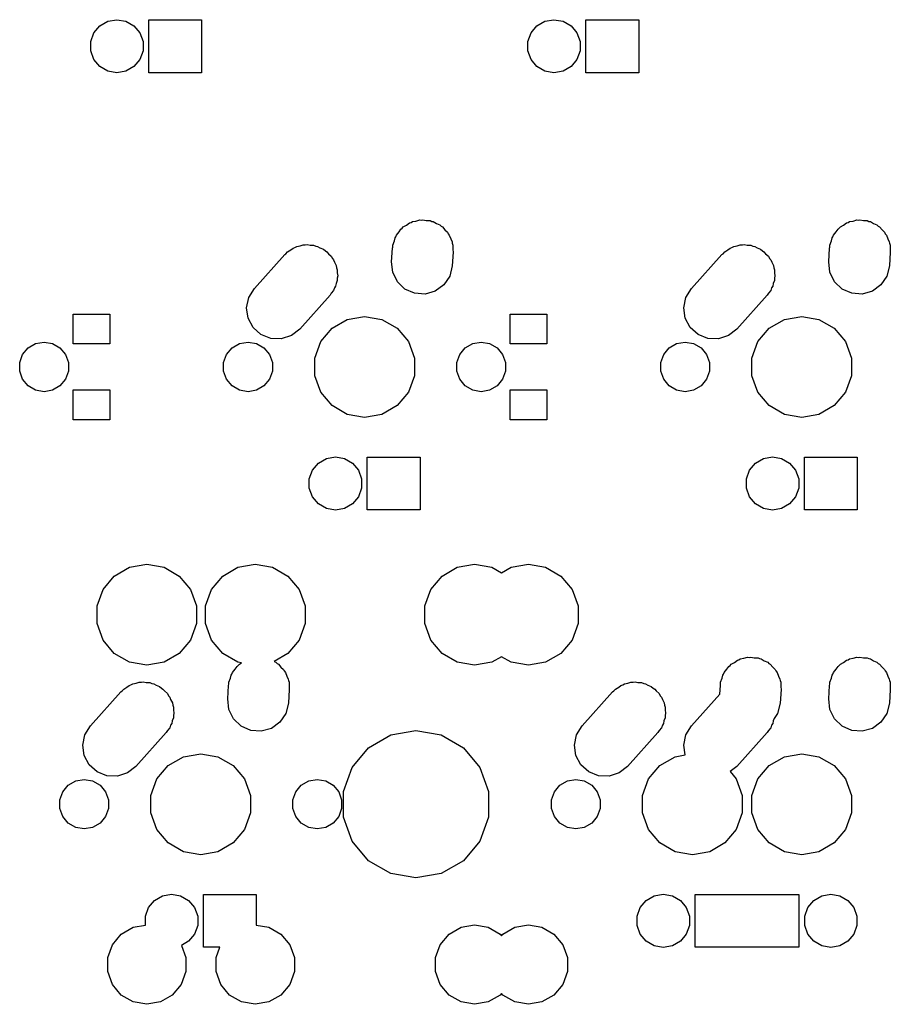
# Model space of a CAD drawing. Extents: x 50 to 349, y -142 to -48.
# Tile 15 of 22: x 218 to 256, y -142 to -99. Entities that reach past the tile are written whole.
import ezdxf

# ---------------------------------------------------------------- set-up
doc = ezdxf.new("R2010")
doc.units = 0
doc.header["$MEASUREMENT"] = 0
doc.layers.add('BLACK', color=7, linetype='CONTINUOUS')

msp = doc.modelspace()

# ---------------------------------------------------------------- linework, layer by layer
at = {"layer": 'Black'}
for p, q in [((221.566, -99.7515), (221.824, -99.4438)), ((221.824, -99.4438), (222.172, -99.2429)), ((222.172, -99.2429), (222.567, -99.1731)), ((222.567, -99.1731), (222.963, -99.2429)), ((222.963, -99.2429), (223.311, -99.4438)), ((223.311, -99.4438), (223.569, -99.7515)), ((223.955, -101.483), (223.955, -99.1775)), ((223.955, -99.1775), (226.26, -99.1775)), ((226.26, -99.1775), (226.26, -101.483)), ((240.616, -99.7515), (240.874, -99.4438)), ((240.874, -99.4438), (241.222, -99.2429)), ((241.222, -99.2429), (241.617, -99.1731)), ((241.617, -99.1731), (242.013, -99.2429)), ((242.013, -99.2429), (242.361, -99.4438)), ((242.361, -99.4438), (242.619, -99.7515)), ((243.005, -101.483), (243.005, -99.1775)), ((243.005, -99.1775), (245.31, -99.1775)), ((245.31, -99.1775), (245.31, -101.483)), ((221.428, -100.129), (221.566, -99.7515)), ((223.569, -99.7515), (223.707, -100.129)), ((240.478, -100.129), (240.616, -99.7515)), ((242.619, -99.7515), (242.757, -100.129)), ((221.428, -100.531), (221.428, -100.129)), ((223.707, -100.129), (223.707, -100.531)), ((240.478, -100.531), (240.478, -100.129)), ((242.757, -100.129), (242.757, -100.531)), ((221.566, -100.908), (221.428, -100.531)), ((223.707, -100.531), (223.569, -100.908)), ((240.616, -100.908), (240.478, -100.531)), ((242.757, -100.531), (242.619, -100.908)), ((221.824, -101.216), (221.566, -100.908)), ((222.172, -101.417), (221.824, -101.216)), ((223.311, -101.216), (222.963, -101.417)), ((223.569, -100.908), (223.311, -101.216)), ((240.874, -101.216), (240.616, -100.908)), ((241.222, -101.417), (240.874, -101.216)), ((242.361, -101.216), (242.013, -101.417)), ((242.619, -100.908), (242.361, -101.216)), ((222.567, -101.487), (222.172, -101.417)), ((222.963, -101.417), (222.567, -101.487)), ((226.26, -101.483), (223.955, -101.483)), ((241.617, -101.487), (241.222, -101.417)), ((242.013, -101.417), (241.617, -101.487)), ((245.31, -101.483), (243.005, -101.483)), ((235.19, -108.119), (235.321, -108.023)), ((235.321, -108.023), (235.389, -108.004)), ((235.389, -108.004), (235.448, -107.97)), ((235.448, -107.97), (235.599, -107.943)), ((235.599, -107.943), (235.763, -107.896)), ((235.763, -107.896), (235.838, -107.901)), ((235.838, -107.901), (235.903, -107.89)), ((235.903, -107.89), (236.051, -107.916)), ((236.051, -107.916), (236.222, -107.928)), ((236.222, -107.928), (236.291, -107.958)), ((236.291, -107.958), (236.357, -107.97)), ((236.357, -107.97), (236.491, -108.047)), ((236.491, -108.047), (236.643, -108.115)), ((254.24, -108.119), (254.371, -108.023)), ((254.371, -108.023), (254.439, -108.004)), ((254.439, -108.004), (254.498, -107.97)), ((254.498, -107.97), (254.649, -107.943)), ((254.649, -107.943), (254.813, -107.896)), ((254.813, -107.896), (254.888, -107.901)), ((254.888, -107.901), (254.952, -107.89)), ((254.952, -107.89), (255.101, -107.916)), ((255.101, -107.916), (255.272, -107.928)), ((255.272, -107.928), (255.341, -107.958)), ((255.341, -107.958), (255.407, -107.97)), ((255.407, -107.97), (255.541, -108.047)), ((255.541, -108.047), (255.693, -108.115)), ((234.751, -108.555), (234.866, -108.417)), ((234.866, -108.417), (234.949, -108.294)), ((234.949, -108.294), (235.001, -108.256)), ((235.001, -108.256), (235.048, -108.201)), ((235.048, -108.201), (235.19, -108.119)), ((236.643, -108.115), (236.695, -108.165)), ((236.695, -108.165), (236.757, -108.201)), ((236.757, -108.201), (236.863, -108.327)), ((236.863, -108.327), (236.974, -108.434)), ((236.974, -108.434), (237.004, -108.495)), ((237.004, -108.495), (237.054, -108.555)), ((253.801, -108.555), (253.916, -108.417)), ((253.916, -108.417), (253.999, -108.294)), ((253.999, -108.294), (254.051, -108.256)), ((254.051, -108.256), (254.098, -108.201)), ((254.098, -108.201), (254.24, -108.119)), ((255.693, -108.115), (255.745, -108.165)), ((255.745, -108.165), (255.807, -108.201)), ((255.807, -108.201), (255.913, -108.327)), ((255.913, -108.327), (256.024, -108.434)), ((256.024, -108.434), (256.054, -108.495)), ((256.054, -108.495), (256.104, -108.555)), ((234.593, -108.989), (234.661, -108.802)), ((234.661, -108.802), (234.692, -108.676)), ((234.692, -108.676), (234.724, -108.629)), ((234.724, -108.629), (234.751, -108.555)), ((237.054, -108.555), (237.116, -108.724)), ((237.116, -108.724), (237.176, -108.847)), ((237.176, -108.847), (237.183, -108.907)), ((237.183, -108.907), (237.212, -108.989)), ((253.643, -108.989), (253.711, -108.802)), ((253.711, -108.802), (253.742, -108.676)), ((253.742, -108.676), (253.774, -108.629)), ((253.774, -108.629), (253.801, -108.555)), ((256.104, -108.555), (256.166, -108.724)), ((256.166, -108.724), (256.226, -108.847)), ((256.226, -108.847), (256.233, -108.907)), ((256.233, -108.907), (256.262, -108.989)), ((229.882, -109.409), (229.936, -109.366)), ((229.936, -109.366), (230.008, -109.281)), ((230.008, -109.281), (230.148, -109.2)), ((230.148, -109.2), (230.244, -109.125)), ((230.244, -109.125), (230.323, -109.099)), ((230.323, -109.099), (230.408, -109.05)), ((230.408, -109.05), (230.548, -109.025)), ((230.548, -109.025), (230.682, -108.982)), ((230.682, -108.982), (230.778, -108.985)), ((230.778, -108.985), (230.862, -108.97)), ((230.862, -108.97), (230.986, -108.992)), ((230.986, -108.992), (231.142, -108.997)), ((231.142, -108.997), (231.24, -109.037)), ((231.24, -109.037), (231.317, -109.05)), ((231.317, -109.05), (231.417, -109.108)), ((231.417, -109.108), (231.569, -109.169)), ((231.569, -109.169), (231.652, -109.243)), ((231.652, -109.243), (231.717, -109.281)), ((231.717, -109.281), (231.789, -109.366)), ((231.789, -109.366), (231.911, -109.476)), ((234.54, -109.715), (234.581, -109.123)), ((234.581, -109.123), (234.593, -109.076)), ((234.593, -109.076), (234.593, -108.989)), ((237.225, -109.305), (237.184, -109.897)), ((237.212, -108.989), (237.212, -109.188)), ((237.212, -109.188), (237.225, -109.305)), ((248.932, -109.409), (248.986, -109.366)), ((248.986, -109.366), (249.058, -109.281)), ((249.058, -109.281), (249.198, -109.2)), ((249.198, -109.2), (249.294, -109.125)), ((249.294, -109.125), (249.373, -109.099)), ((249.373, -109.099), (249.458, -109.05)), ((249.458, -109.05), (249.598, -109.025)), ((249.598, -109.025), (249.732, -108.982)), ((249.732, -108.982), (249.828, -108.985)), ((249.828, -108.985), (249.912, -108.97)), ((249.912, -108.97), (250.036, -108.992)), ((250.036, -108.992), (250.192, -108.997)), ((250.192, -108.997), (250.29, -109.037)), ((250.29, -109.037), (250.367, -109.05)), ((250.367, -109.05), (250.467, -109.108)), ((250.467, -109.108), (250.619, -109.169)), ((250.619, -109.169), (250.702, -109.243)), ((250.702, -109.243), (250.767, -109.281)), ((250.767, -109.281), (250.839, -109.366)), ((250.839, -109.366), (250.961, -109.476)), ((253.59, -109.715), (253.631, -109.123)), ((253.631, -109.123), (253.643, -109.076)), ((253.643, -109.076), (253.643, -108.989)), ((256.275, -109.305), (256.234, -109.897)), ((256.262, -108.989), (256.262, -109.188)), ((256.262, -109.188), (256.275, -109.305)), ((228.56, -110.882), (229.882, -109.409)), ((231.911, -109.476), (231.964, -109.575)), ((231.964, -109.575), (232.014, -109.635)), ((232.014, -109.635), (232.054, -109.743)), ((232.054, -109.743), (232.128, -109.882)), ((234.589, -110.173), (234.54, -109.715)), ((247.61, -110.882), (248.932, -109.409)), ((250.961, -109.476), (251.014, -109.575)), ((251.014, -109.575), (251.064, -109.635)), ((251.064, -109.635), (251.104, -109.743)), ((251.104, -109.743), (251.178, -109.882)), ((253.639, -110.173), (253.59, -109.715)), ((232.128, -109.882), (232.143, -109.988)), ((232.143, -109.988), (232.172, -110.069)), ((232.172, -110.069), (232.172, -110.195)), ((232.172, -110.195), (232.193, -110.337)), ((234.791, -110.586), (234.589, -110.173)), ((237.184, -109.897), (237.073, -110.344)), ((251.178, -109.882), (251.193, -109.988)), ((251.193, -109.988), (251.222, -110.069)), ((251.222, -110.069), (251.222, -110.195)), ((251.222, -110.195), (251.243, -110.337)), ((253.841, -110.586), (253.639, -110.173)), ((256.234, -109.897), (256.123, -110.344)), ((232.172, -110.531), (232.124, -110.665)), ((232.193, -110.337), (232.172, -110.434)), ((232.172, -110.434), (232.172, -110.531)), ((235.122, -110.905), (234.791, -110.586)), ((237.073, -110.344), (236.816, -110.726)), ((251.222, -110.531), (251.174, -110.665)), ((251.243, -110.337), (251.222, -110.434)), ((251.222, -110.434), (251.222, -110.531)), ((254.172, -110.905), (253.841, -110.586)), ((256.123, -110.344), (255.866, -110.726)), ((228.317, -111.272), (228.56, -110.882)), ((231.91, -111.09), (231.855, -111.178)), ((232.014, -110.965), (231.91, -111.09)), ((232.052, -110.861), (232.014, -110.965)), ((232.098, -110.788), (232.052, -110.861)), ((232.124, -110.665), (232.098, -110.788)), ((235.543, -111.092), (235.122, -110.905)), ((236.002, -111.124), (235.543, -111.092)), ((236.444, -110.997), (236.002, -111.124)), ((236.816, -110.726), (236.444, -110.997)), ((247.367, -111.272), (247.61, -110.882)), ((250.96, -111.09), (250.905, -111.178)), ((251.064, -110.965), (250.96, -111.09)), ((251.102, -110.861), (251.064, -110.965)), ((251.148, -110.788), (251.102, -110.861)), ((251.174, -110.665), (251.148, -110.788)), ((254.593, -111.092), (254.172, -110.905)), ((255.052, -111.124), (254.593, -111.092)), ((255.494, -110.997), (255.052, -111.124)), ((255.866, -110.726), (255.494, -110.997)), ((228.222, -111.723), (228.317, -111.272)), ((231.855, -111.178), (230.533, -112.651)), ((247.272, -111.723), (247.367, -111.272)), ((250.905, -111.178), (249.583, -112.651)), ((228.287, -112.178), (228.222, -111.723)), ((247.337, -112.178), (247.272, -111.723)), ((220.656, -113.3), (220.656, -112)), ((220.656, -112), (222.256, -112)), ((222.256, -112), (222.256, -113.3)), ((228.504, -112.584), (228.287, -112.178)), ((231.947, -112.613), (232.609, -112.231)), ((232.609, -112.231), (233.362, -112.098)), ((233.362, -112.098), (234.116, -112.231)), ((234.116, -112.231), (234.778, -112.613)), ((239.706, -113.3), (239.706, -112)), ((239.706, -112), (241.306, -112)), ((241.306, -112), (241.306, -113.3)), ((247.554, -112.584), (247.337, -112.178)), ((250.997, -112.613), (251.659, -112.231)), ((251.659, -112.231), (252.412, -112.098)), ((252.412, -112.098), (253.166, -112.231)), ((253.166, -112.231), (253.828, -112.613)), ((228.846, -112.891), (228.504, -112.584)), ((230.533, -112.651), (230.171, -112.935)), ((231.455, -113.199), (231.947, -112.613)), ((234.778, -112.613), (235.27, -113.199)), ((247.896, -112.891), (247.554, -112.584)), ((249.583, -112.651), (249.221, -112.935)), ((250.505, -113.199), (250.997, -112.613)), ((253.828, -112.613), (254.32, -113.199)), ((219.023, -113.286), (219.392, -113.221)), ((219.392, -113.221), (219.762, -113.286)), ((227.913, -113.286), (228.282, -113.221)), ((228.282, -113.221), (228.652, -113.286)), ((229.273, -113.063), (228.846, -112.891)), ((229.733, -113.078), (229.273, -113.063)), ((230.171, -112.935), (229.733, -113.078)), ((231.194, -113.918), (231.455, -113.199)), ((235.27, -113.199), (235.531, -113.918)), ((238.073, -113.286), (238.442, -113.221)), ((238.442, -113.221), (238.812, -113.286)), ((246.963, -113.286), (247.332, -113.221)), ((247.332, -113.221), (247.702, -113.286)), ((248.323, -113.063), (247.896, -112.891)), ((248.783, -113.078), (248.323, -113.063)), ((249.221, -112.935), (248.783, -113.078)), ((250.244, -113.918), (250.505, -113.199)), ((254.32, -113.199), (254.581, -113.918)), ((218.458, -113.76), (218.699, -113.473)), ((218.699, -113.473), (219.023, -113.286)), ((219.762, -113.286), (220.086, -113.473)), ((220.086, -113.473), (220.327, -113.76)), ((222.256, -113.3), (220.656, -113.3)), ((227.348, -113.76), (227.589, -113.473)), ((227.589, -113.473), (227.913, -113.286)), ((228.652, -113.286), (228.976, -113.473)), ((228.976, -113.473), (229.217, -113.76)), ((237.508, -113.76), (237.749, -113.473)), ((237.749, -113.473), (238.073, -113.286)), ((238.812, -113.286), (239.136, -113.473)), ((239.136, -113.473), (239.377, -113.76)), ((241.306, -113.3), (239.706, -113.3)), ((246.398, -113.76), (246.639, -113.473)), ((246.639, -113.473), (246.963, -113.286)), ((247.702, -113.286), (248.026, -113.473)), ((248.026, -113.473), (248.267, -113.76)), ((218.33, -114.113), (218.458, -113.76)), ((220.327, -113.76), (220.455, -114.113)), ((227.22, -114.113), (227.348, -113.76)), ((229.217, -113.76), (229.345, -114.113)), ((231.194, -114.682), (231.194, -113.918)), ((235.531, -113.918), (235.531, -114.682)), ((237.38, -114.113), (237.508, -113.76)), ((239.377, -113.76), (239.505, -114.113)), ((246.27, -114.113), (246.398, -113.76)), ((248.267, -113.76), (248.395, -114.113)), ((250.244, -114.682), (250.244, -113.918)), ((254.581, -113.918), (254.581, -114.682)), ((218.33, -114.487), (218.33, -114.113)), ((218.458, -114.84), (218.33, -114.487)), ((220.455, -114.487), (220.327, -114.84)), ((220.455, -114.113), (220.455, -114.487)), ((227.22, -114.487), (227.22, -114.113)), ((227.348, -114.84), (227.22, -114.487)), ((229.345, -114.487), (229.217, -114.84)), ((229.345, -114.113), (229.345, -114.487)), ((237.38, -114.487), (237.38, -114.113)), ((237.508, -114.84), (237.38, -114.487)), ((239.505, -114.487), (239.377, -114.84)), ((239.505, -114.113), (239.505, -114.487)), ((246.27, -114.487), (246.27, -114.113)), ((246.398, -114.84), (246.27, -114.487)), ((248.395, -114.487), (248.267, -114.84)), ((248.395, -114.113), (248.395, -114.487)), ((218.699, -115.127), (218.458, -114.84)), ((220.327, -114.84), (220.086, -115.127)), ((227.589, -115.127), (227.348, -114.84)), ((229.217, -114.84), (228.976, -115.127)), ((231.455, -115.401), (231.194, -114.682)), ((235.531, -114.682), (235.27, -115.401)), ((237.749, -115.127), (237.508, -114.84)), ((239.377, -114.84), (239.136, -115.127)), ((246.639, -115.127), (246.398, -114.84)), ((248.267, -114.84), (248.026, -115.127)), ((250.505, -115.401), (250.244, -114.682)), ((254.581, -114.682), (254.32, -115.401)), ((219.023, -115.314), (218.699, -115.127)), ((219.392, -115.379), (219.023, -115.314)), ((219.762, -115.314), (219.392, -115.379)), ((220.086, -115.127), (219.762, -115.314)), ((220.656, -116.6), (220.656, -115.3)), ((220.656, -115.3), (222.256, -115.3)), ((222.256, -115.3), (222.256, -116.6)), ((227.913, -115.314), (227.589, -115.127)), ((228.282, -115.379), (227.913, -115.314)), ((228.652, -115.314), (228.282, -115.379)), ((228.976, -115.127), (228.652, -115.314)), ((238.073, -115.314), (237.749, -115.127)), ((238.442, -115.379), (238.073, -115.314)), ((238.812, -115.314), (238.442, -115.379)), ((239.136, -115.127), (238.812, -115.314)), ((239.706, -116.6), (239.706, -115.3)), ((239.706, -115.3), (241.306, -115.3)), ((241.306, -115.3), (241.306, -116.6)), ((246.963, -115.314), (246.639, -115.127)), ((247.332, -115.379), (246.963, -115.314)), ((247.702, -115.314), (247.332, -115.379)), ((248.026, -115.127), (247.702, -115.314)), ((231.947, -115.987), (231.455, -115.401)), ((235.27, -115.401), (234.778, -115.987)), ((250.997, -115.987), (250.505, -115.401)), ((254.32, -115.401), (253.828, -115.987)), ((232.609, -116.369), (231.947, -115.987)), ((234.778, -115.987), (234.116, -116.369)), ((251.659, -116.369), (250.997, -115.987)), ((253.828, -115.987), (253.166, -116.369)), ((222.256, -116.6), (220.656, -116.6)), ((233.362, -116.502), (232.609, -116.369)), ((234.116, -116.369), (233.362, -116.502)), ((241.306, -116.6), (239.706, -116.6)), ((252.412, -116.502), (251.659, -116.369)), ((253.166, -116.369), (252.412, -116.502)), ((231.349, -118.494), (231.697, -118.293)), ((231.697, -118.293), (232.093, -118.223)), ((232.093, -118.223), (232.488, -118.293)), ((232.488, -118.293), (232.836, -118.494)), ((233.48, -120.532), (233.48, -118.227)), ((233.48, -118.227), (235.785, -118.227)), ((235.785, -118.227), (235.785, -120.532)), ((250.399, -118.494), (250.747, -118.293)), ((250.747, -118.293), (251.142, -118.223)), ((251.142, -118.223), (251.538, -118.293)), ((251.538, -118.293), (251.886, -118.494)), ((252.53, -120.532), (252.53, -118.227)), ((252.53, -118.227), (254.835, -118.227)), ((254.835, -118.227), (254.835, -120.532)), ((230.953, -119.179), (231.091, -118.802)), ((231.091, -118.802), (231.349, -118.494)), ((232.836, -118.494), (233.094, -118.802)), ((233.094, -118.802), (233.232, -119.179)), ((250.003, -119.179), (250.141, -118.802)), ((250.141, -118.802), (250.399, -118.494)), ((251.886, -118.494), (252.144, -118.802)), ((252.144, -118.802), (252.282, -119.179)), ((230.953, -119.581), (230.953, -119.179)), ((233.232, -119.179), (233.232, -119.581)), ((250.003, -119.581), (250.003, -119.179)), ((252.282, -119.179), (252.282, -119.581)), ((231.091, -119.958), (230.953, -119.581)), ((233.232, -119.581), (233.094, -119.958)), ((250.141, -119.958), (250.003, -119.581)), ((252.282, -119.581), (252.144, -119.958)), ((231.349, -120.266), (231.091, -119.958)), ((233.094, -119.958), (232.836, -120.266)), ((250.399, -120.266), (250.141, -119.958)), ((252.144, -119.958), (251.886, -120.266)), ((231.697, -120.467), (231.349, -120.266)), ((232.093, -120.537), (231.697, -120.467)), ((232.488, -120.467), (232.093, -120.537)), ((232.836, -120.266), (232.488, -120.467)), ((250.747, -120.467), (250.399, -120.266)), ((251.142, -120.537), (250.747, -120.467)), ((251.538, -120.467), (251.142, -120.537)), ((251.886, -120.266), (251.538, -120.467)), ((235.785, -120.532), (233.48, -120.532)), ((254.835, -120.532), (252.53, -120.532)), ((222.454, -123.408), (223.116, -123.026)), ((223.116, -123.026), (223.869, -122.893)), ((223.869, -122.893), (224.622, -123.026)), ((224.622, -123.026), (225.285, -123.408)), ((227.178, -123.408), (227.84, -123.026)), ((227.84, -123.026), (228.594, -122.893)), ((228.594, -122.893), (228.597, -122.893)), ((228.597, -122.893), (228.6, -122.893)), ((228.6, -122.893), (229.353, -123.026)), ((229.353, -123.026), (230.016, -123.408)), ((236.741, -123.408), (237.404, -123.026)), ((237.404, -123.026), (238.157, -122.893)), ((238.157, -122.893), (238.91, -123.026)), ((238.91, -123.026), (239.328, -123.267)), ((239.328, -123.267), (239.747, -123.026)), ((239.747, -123.026), (240.5, -122.893)), ((240.5, -122.893), (241.253, -123.026)), ((241.253, -123.026), (241.915, -123.408)), ((221.962, -123.994), (222.454, -123.408)), ((225.285, -123.408), (225.776, -123.994)), ((226.686, -123.994), (227.178, -123.408)), ((230.016, -123.408), (230.507, -123.994)), ((236.25, -123.994), (236.741, -123.408)), ((241.915, -123.408), (242.407, -123.994)), ((221.7, -124.713), (221.962, -123.994)), ((225.776, -123.994), (226.038, -124.713)), ((226.425, -124.713), (226.686, -123.994)), ((230.507, -123.994), (230.769, -124.713)), ((235.988, -124.713), (236.25, -123.994)), ((242.407, -123.994), (242.669, -124.713)), ((221.7, -125.477), (221.7, -124.713)), ((226.038, -124.713), (226.038, -125.477)), ((226.425, -125.477), (226.425, -124.713)), ((230.769, -124.713), (230.769, -125.477)), ((235.988, -125.477), (235.988, -124.713)), ((242.669, -124.713), (242.669, -125.477)), ((221.962, -126.196), (221.7, -125.477)), ((226.038, -125.477), (225.776, -126.196)), ((226.686, -126.196), (226.425, -125.477)), ((230.769, -125.477), (230.507, -126.196)), ((236.25, -126.196), (235.988, -125.477)), ((242.669, -125.477), (242.407, -126.196)), ((222.454, -126.782), (221.962, -126.196)), ((225.776, -126.196), (225.285, -126.782)), ((227.178, -126.782), (226.686, -126.196)), ((230.507, -126.196), (230.016, -126.782)), ((236.741, -126.782), (236.25, -126.196)), ((242.407, -126.196), (241.915, -126.782)), ((223.116, -127.164), (222.454, -126.782)), ((225.285, -126.782), (224.622, -127.164)), ((227.84, -127.164), (227.178, -126.782)), ((230.016, -126.782), (229.416, -127.128)), ((237.404, -127.164), (236.741, -126.782)), ((239.328, -126.923), (238.91, -127.164)), ((239.747, -127.164), (239.328, -126.923)), ((241.915, -126.782), (241.253, -127.164)), ((249.887, -126.993), (250.051, -126.946)), ((250.051, -126.946), (250.125, -126.951)), ((250.125, -126.951), (250.19, -126.94)), ((250.19, -126.94), (250.338, -126.966)), ((254.649, -126.993), (254.813, -126.946)), ((254.813, -126.946), (254.888, -126.951)), ((254.888, -126.951), (254.952, -126.94)), ((254.952, -126.94), (255.101, -126.966)), ((223.869, -127.297), (223.116, -127.164)), ((224.622, -127.164), (223.869, -127.297)), ((227.722, -127.467), (227.805, -127.344)), ((227.805, -127.344), (227.858, -127.306)), ((228.004, -127.193), (227.84, -127.164)), ((227.858, -127.306), (227.904, -127.251)), ((227.904, -127.251), (228.004, -127.193)), ((229.416, -127.128), (229.499, -127.165)), ((229.499, -127.165), (229.551, -127.215)), ((229.551, -127.215), (229.614, -127.251)), ((229.614, -127.251), (229.719, -127.377)), ((229.719, -127.377), (229.83, -127.484)), ((238.157, -127.297), (237.404, -127.164)), ((238.91, -127.164), (238.157, -127.297)), ((240.5, -127.297), (239.747, -127.164)), ((241.253, -127.164), (240.5, -127.297)), ((249.154, -127.467), (249.236, -127.344)), ((249.236, -127.344), (249.289, -127.306)), ((249.289, -127.306), (249.335, -127.251)), ((249.335, -127.251), (249.477, -127.169)), ((249.477, -127.169), (249.608, -127.073)), ((249.608, -127.073), (249.677, -127.054)), ((249.677, -127.054), (249.735, -127.02)), ((249.735, -127.02), (249.887, -126.993)), ((250.338, -126.966), (250.51, -126.978)), ((250.51, -126.978), (250.579, -127.008)), ((250.579, -127.008), (250.645, -127.02)), ((250.645, -127.02), (250.778, -127.097)), ((250.778, -127.097), (250.93, -127.165)), ((250.93, -127.165), (250.983, -127.215)), ((250.983, -127.215), (251.045, -127.251)), ((251.045, -127.251), (251.15, -127.377)), ((251.15, -127.377), (251.262, -127.484)), ((253.916, -127.467), (253.999, -127.344)), ((253.999, -127.344), (254.051, -127.306)), ((254.051, -127.306), (254.098, -127.251)), ((254.098, -127.251), (254.24, -127.169)), ((254.24, -127.169), (254.371, -127.073)), ((254.371, -127.073), (254.439, -127.054)), ((254.439, -127.054), (254.498, -127.02)), ((254.498, -127.02), (254.649, -126.993)), ((255.101, -126.966), (255.272, -126.978)), ((255.272, -126.978), (255.341, -127.008)), ((255.341, -127.008), (255.407, -127.02)), ((255.407, -127.02), (255.541, -127.097)), ((255.541, -127.097), (255.693, -127.165)), ((255.693, -127.165), (255.745, -127.215)), ((255.745, -127.215), (255.807, -127.251)), ((255.807, -127.251), (255.913, -127.377)), ((255.913, -127.377), (256.024, -127.484)), ((227.517, -127.852), (227.548, -127.726)), ((227.548, -127.726), (227.58, -127.679)), ((227.58, -127.679), (227.607, -127.605)), ((227.607, -127.605), (227.722, -127.467)), ((229.83, -127.484), (229.86, -127.545)), ((229.86, -127.545), (229.911, -127.605)), ((229.911, -127.605), (229.972, -127.774)), ((229.972, -127.774), (230.032, -127.897)), ((248.948, -127.852), (248.979, -127.726)), ((248.979, -127.726), (249.011, -127.679)), ((249.011, -127.679), (249.038, -127.605)), ((249.038, -127.605), (249.154, -127.467)), ((251.262, -127.484), (251.291, -127.545)), ((251.291, -127.545), (251.342, -127.605)), ((251.342, -127.605), (251.403, -127.774)), ((251.403, -127.774), (251.464, -127.897)), ((253.711, -127.852), (253.742, -127.726)), ((253.742, -127.726), (253.774, -127.679)), ((253.774, -127.679), (253.801, -127.605)), ((253.801, -127.605), (253.916, -127.467)), ((256.024, -127.484), (256.054, -127.545)), ((256.054, -127.545), (256.104, -127.605)), ((256.104, -127.605), (256.166, -127.774)), ((256.166, -127.774), (256.226, -127.897)), ((223.005, -128.25), (223.101, -128.175)), ((223.101, -128.175), (223.18, -128.149)), ((223.18, -128.149), (223.264, -128.1)), ((223.264, -128.1), (223.404, -128.075)), ((223.404, -128.075), (223.538, -128.032)), ((223.538, -128.032), (223.634, -128.035)), ((223.634, -128.035), (223.719, -128.02)), ((223.719, -128.02), (223.843, -128.042)), ((223.843, -128.042), (223.998, -128.047)), ((223.998, -128.047), (224.096, -128.087)), ((224.096, -128.087), (224.174, -128.1)), ((224.174, -128.1), (224.273, -128.158)), ((224.273, -128.158), (224.425, -128.219)), ((224.425, -128.219), (224.508, -128.293)), ((227.396, -128.765), (227.437, -128.173)), ((227.437, -128.173), (227.449, -128.126)), ((227.449, -128.039), (227.517, -127.852)), ((227.449, -128.126), (227.449, -128.039)), ((230.032, -127.897), (230.039, -127.957)), ((230.039, -127.957), (230.069, -128.039)), ((230.069, -128.039), (230.069, -128.238)), ((230.069, -128.238), (230.081, -128.355)), ((244.436, -128.25), (244.532, -128.175)), ((244.532, -128.175), (244.611, -128.149)), ((244.611, -128.149), (244.695, -128.1)), ((244.695, -128.1), (244.835, -128.075)), ((244.835, -128.075), (244.969, -128.032)), ((244.969, -128.032), (245.065, -128.035)), ((245.065, -128.035), (245.15, -128.02)), ((245.15, -128.02), (245.274, -128.042)), ((245.274, -128.042), (245.429, -128.047)), ((245.429, -128.047), (245.528, -128.087)), ((245.528, -128.087), (245.605, -128.1)), ((245.605, -128.1), (245.704, -128.158)), ((245.704, -128.158), (245.856, -128.219)), ((245.856, -128.219), (245.939, -128.293)), ((248.842, -128.559), (248.869, -128.173)), ((248.869, -128.173), (248.88, -128.126)), ((248.88, -128.039), (248.948, -127.852)), ((248.88, -128.126), (248.88, -128.039)), ((251.464, -127.897), (251.47, -127.957)), ((251.47, -127.957), (251.5, -128.039)), ((251.5, -128.039), (251.5, -128.238)), ((251.5, -128.238), (251.512, -128.355)), ((253.59, -128.765), (253.631, -128.173)), ((253.631, -128.173), (253.643, -128.126)), ((253.643, -128.039), (253.711, -127.852)), ((253.643, -128.126), (253.643, -128.039)), ((256.226, -127.897), (256.233, -127.957)), ((256.233, -127.957), (256.262, -128.039)), ((256.262, -128.039), (256.262, -128.238)), ((256.262, -128.238), (256.275, -128.355)), ((221.417, -129.932), (222.738, -128.459)), ((222.738, -128.459), (222.792, -128.416)), ((222.792, -128.416), (222.864, -128.331)), ((222.864, -128.331), (223.005, -128.25)), ((224.508, -128.293), (224.574, -128.331)), ((224.574, -128.331), (224.645, -128.416)), ((224.645, -128.416), (224.767, -128.526)), ((224.767, -128.526), (224.82, -128.625)), ((224.82, -128.625), (224.871, -128.685)), ((230.081, -128.355), (230.04, -128.947)), ((242.848, -129.932), (244.17, -128.459)), ((244.17, -128.459), (244.224, -128.416)), ((244.224, -128.416), (244.295, -128.331)), ((244.295, -128.331), (244.436, -128.25)), ((245.939, -128.293), (246.005, -128.331)), ((246.005, -128.331), (246.076, -128.416)), ((246.076, -128.416), (246.199, -128.526)), ((246.199, -128.526), (246.251, -128.625)), ((246.251, -128.625), (246.302, -128.685)), ((247.61, -129.932), (248.842, -128.559)), ((251.512, -128.355), (251.471, -128.947)), ((256.275, -128.355), (256.234, -128.947)), ((224.871, -128.685), (224.91, -128.793)), ((224.91, -128.793), (224.984, -128.932)), ((224.984, -128.932), (224.999, -129.038)), ((224.999, -129.038), (225.029, -129.119)), ((227.445, -129.223), (227.396, -128.765)), ((230.04, -128.947), (229.929, -129.394)), ((246.302, -128.685), (246.341, -128.793)), ((246.341, -128.793), (246.415, -128.932)), ((246.415, -128.932), (246.43, -129.038)), ((246.43, -129.038), (246.46, -129.119)), ((251.471, -128.947), (251.361, -129.394)), ((253.639, -129.223), (253.59, -128.765)), ((256.234, -128.947), (256.123, -129.394)), ((225.029, -129.119), (225.029, -129.245)), ((225.029, -129.245), (225.049, -129.387)), ((225.049, -129.387), (225.029, -129.484)), ((225.029, -129.484), (225.029, -129.581)), ((227.647, -129.636), (227.445, -129.223)), ((229.929, -129.394), (229.672, -129.776)), ((246.46, -129.119), (246.46, -129.245)), ((246.46, -129.245), (246.48, -129.387)), ((246.48, -129.387), (246.46, -129.484)), ((246.46, -129.484), (246.46, -129.581)), ((251.361, -129.394), (251.208, -129.621)), ((253.841, -129.636), (253.639, -129.223)), ((256.123, -129.394), (255.866, -129.776)), ((221.173, -130.322), (221.417, -129.932)), ((224.909, -129.911), (224.871, -130.015)), ((224.954, -129.838), (224.909, -129.911)), ((224.98, -129.715), (224.954, -129.838)), ((225.029, -129.581), (224.98, -129.715)), ((227.978, -129.955), (227.647, -129.636)), ((228.399, -130.142), (227.978, -129.955)), ((229.672, -129.776), (229.3, -130.047)), ((242.605, -130.322), (242.848, -129.932)), ((246.34, -129.911), (246.302, -130.015)), ((246.385, -129.838), (246.34, -129.911)), ((246.411, -129.715), (246.385, -129.838)), ((246.46, -129.581), (246.411, -129.715)), ((247.367, -130.322), (247.61, -129.932)), ((251.102, -129.911), (251.064, -130.015)), ((251.148, -129.838), (251.102, -129.911)), ((251.174, -129.715), (251.148, -129.838)), ((251.208, -129.621), (251.174, -129.715)), ((254.172, -129.955), (253.841, -129.636)), ((254.593, -130.142), (254.172, -129.955)), ((255.866, -129.776), (255.494, -130.047)), ((221.079, -130.773), (221.173, -130.322)), ((224.711, -130.228), (223.389, -131.701)), ((224.766, -130.14), (224.711, -130.228)), ((224.871, -130.015), (224.766, -130.14)), ((228.858, -130.174), (228.399, -130.142)), ((229.3, -130.047), (228.858, -130.174)), ((233.538, -130.889), (234.504, -130.331)), ((234.504, -130.331), (235.602, -130.138)), ((235.602, -130.138), (236.701, -130.331)), ((236.701, -130.331), (237.667, -130.889)), ((242.51, -130.773), (242.605, -130.322)), ((246.142, -130.228), (244.82, -131.701)), ((246.197, -130.14), (246.142, -130.228)), ((246.302, -130.015), (246.197, -130.14)), ((247.272, -130.773), (247.367, -130.322)), ((250.905, -130.228), (249.583, -131.701)), ((250.96, -130.14), (250.905, -130.228)), ((251.064, -130.015), (250.96, -130.14)), ((255.052, -130.174), (254.593, -130.142)), ((255.494, -130.047), (255.052, -130.174)), ((221.143, -131.228), (221.079, -130.773)), ((242.575, -131.228), (242.51, -130.773)), ((247.334, -131.203), (247.272, -130.773)), ((221.36, -131.634), (221.143, -131.228)), ((225.466, -131.281), (226.219, -131.148)), ((226.219, -131.148), (226.972, -131.281)), ((232.821, -131.744), (233.538, -130.889)), ((237.667, -130.889), (238.384, -131.744)), ((242.791, -131.634), (242.575, -131.228)), ((246.897, -131.281), (247.334, -131.203)), ((251.659, -131.281), (252.412, -131.148)), ((252.412, -131.148), (253.166, -131.281)), ((221.703, -131.941), (221.36, -131.634)), ((224.312, -132.249), (224.803, -131.663)), ((224.803, -131.663), (225.466, -131.281)), ((226.972, -131.281), (227.634, -131.663)), ((227.634, -131.663), (228.126, -132.249)), ((243.134, -131.941), (242.791, -131.634)), ((245.743, -132.249), (246.234, -131.663)), ((246.234, -131.663), (246.897, -131.281)), ((250.505, -132.249), (250.997, -131.663)), ((250.997, -131.663), (251.659, -131.281)), ((253.166, -131.281), (253.828, -131.663)), ((253.828, -131.663), (254.32, -132.249)), ((222.13, -132.113), (221.703, -131.941)), ((223.027, -131.985), (222.59, -132.128)), ((223.389, -131.701), (223.027, -131.985)), ((232.439, -132.792), (232.821, -131.744)), ((238.384, -131.744), (238.766, -132.792)), ((243.561, -132.113), (243.134, -131.941)), ((244.458, -131.985), (244.021, -132.128)), ((244.82, -131.701), (244.458, -131.985)), ((249.583, -131.701), (249.29, -131.931)), ((249.29, -131.931), (249.557, -132.249)), ((220.204, -132.81), (220.445, -132.523)), ((220.445, -132.523), (220.77, -132.336)), ((220.77, -132.336), (221.139, -132.271)), ((221.139, -132.271), (221.508, -132.336)), ((221.508, -132.336), (221.832, -132.523)), ((221.832, -132.523), (222.073, -132.81)), ((222.59, -132.128), (222.13, -132.113)), ((224.05, -132.968), (224.312, -132.249)), ((228.126, -132.249), (228.388, -132.968)), ((230.364, -132.81), (230.605, -132.523)), ((230.605, -132.523), (230.93, -132.336)), ((230.93, -132.336), (231.299, -132.271)), ((231.299, -132.271), (231.668, -132.336)), ((231.668, -132.336), (231.992, -132.523)), ((231.992, -132.523), (232.233, -132.81)), ((241.635, -132.81), (241.876, -132.523)), ((241.876, -132.523), (242.201, -132.336)), ((242.201, -132.336), (242.57, -132.271)), ((242.57, -132.271), (242.939, -132.336)), ((242.939, -132.336), (243.264, -132.523)), ((243.264, -132.523), (243.505, -132.81)), ((244.021, -132.128), (243.561, -132.113)), ((245.481, -132.968), (245.743, -132.249)), ((249.557, -132.249), (249.819, -132.968)), ((250.244, -132.968), (250.505, -132.249)), ((254.32, -132.249), (254.581, -132.968)), ((220.076, -133.163), (220.204, -132.81)), ((222.073, -132.81), (222.201, -133.163)), ((230.236, -133.163), (230.364, -132.81)), ((232.233, -132.81), (232.361, -133.163)), ((232.439, -133.908), (232.439, -132.792)), ((238.766, -132.792), (238.766, -133.908)), ((241.507, -133.163), (241.635, -132.81)), ((243.505, -132.81), (243.633, -133.163)), ((220.076, -133.537), (220.076, -133.163)), ((222.201, -133.163), (222.201, -133.537)), ((224.05, -133.732), (224.05, -132.968)), ((228.388, -132.968), (228.388, -133.732)), ((230.236, -133.537), (230.236, -133.163)), ((232.361, -133.163), (232.361, -133.537)), ((241.507, -133.537), (241.507, -133.163)), ((243.633, -133.163), (243.633, -133.537)), ((245.481, -133.732), (245.481, -132.968)), ((249.819, -132.968), (249.819, -133.732)), ((250.244, -133.732), (250.244, -132.968)), ((254.581, -132.968), (254.581, -133.732)), ((220.204, -133.89), (220.076, -133.537)), ((222.201, -133.537), (222.073, -133.89)), ((224.312, -134.451), (224.05, -133.732)), ((228.388, -133.732), (228.126, -134.451)), ((230.364, -133.89), (230.236, -133.537)), ((232.361, -133.537), (232.233, -133.89)), ((241.635, -133.89), (241.507, -133.537)), ((243.633, -133.537), (243.505, -133.89)), ((245.743, -134.451), (245.481, -133.732)), ((249.819, -133.732), (249.557, -134.451)), ((250.505, -134.451), (250.244, -133.732)), ((254.581, -133.732), (254.32, -134.451)), ((220.445, -134.177), (220.204, -133.89)), ((220.77, -134.364), (220.445, -134.177)), ((221.832, -134.177), (221.508, -134.364)), ((222.073, -133.89), (221.832, -134.177)), ((230.605, -134.177), (230.364, -133.89)), ((230.93, -134.364), (230.605, -134.177)), ((231.992, -134.177), (231.668, -134.364)), ((232.233, -133.89), (231.992, -134.177)), ((232.821, -134.956), (232.439, -133.908)), ((238.766, -133.908), (238.384, -134.956)), ((241.876, -134.177), (241.635, -133.89)), ((242.201, -134.364), (241.876, -134.177)), ((243.264, -134.177), (242.939, -134.364)), ((243.505, -133.89), (243.264, -134.177)), ((221.139, -134.429), (220.77, -134.364)), ((221.508, -134.364), (221.139, -134.429)), ((224.803, -135.037), (224.312, -134.451)), ((228.126, -134.451), (227.634, -135.037)), ((231.299, -134.429), (230.93, -134.364)), ((231.668, -134.364), (231.299, -134.429)), ((242.57, -134.429), (242.201, -134.364)), ((242.939, -134.364), (242.57, -134.429)), ((246.234, -135.037), (245.743, -134.451)), ((249.557, -134.451), (249.066, -135.037)), ((250.997, -135.037), (250.505, -134.451)), ((254.32, -134.451), (253.828, -135.037)), ((225.466, -135.419), (224.803, -135.037)), ((227.634, -135.037), (226.972, -135.419)), ((233.538, -135.811), (232.821, -134.956)), ((238.384, -134.956), (237.667, -135.811)), ((246.897, -135.419), (246.234, -135.037)), ((249.066, -135.037), (248.403, -135.419)), ((251.659, -135.419), (250.997, -135.037)), ((253.828, -135.037), (253.166, -135.419)), ((226.219, -135.552), (225.466, -135.419)), ((226.972, -135.419), (226.219, -135.552)), ((247.65, -135.552), (246.897, -135.419)), ((248.403, -135.419), (247.65, -135.552)), ((252.412, -135.552), (251.659, -135.419)), ((253.166, -135.419), (252.412, -135.552)), ((234.504, -136.369), (233.538, -135.811)), ((237.667, -135.811), (236.701, -136.369)), ((235.602, -136.562), (234.504, -136.369)), ((236.701, -136.369), (235.602, -136.562)), ((223.947, -137.852), (224.205, -137.544)), ((224.205, -137.544), (224.553, -137.343)), ((224.553, -137.343), (224.949, -137.273)), ((224.949, -137.273), (225.344, -137.343)), ((225.344, -137.343), (225.692, -137.544)), ((225.692, -137.544), (225.951, -137.852)), ((226.336, -139.582), (226.336, -137.278)), ((226.336, -137.278), (228.641, -137.278)), ((228.641, -137.278), (228.641, -138.612)), ((245.378, -137.852), (245.636, -137.544)), ((245.636, -137.544), (245.984, -137.343)), ((245.984, -137.343), (246.38, -137.273)), ((246.38, -137.273), (246.776, -137.343)), ((246.776, -137.343), (247.124, -137.544)), ((247.124, -137.544), (247.382, -137.852)), ((247.767, -137.278), (250.072, -137.278)), ((247.767, -139.582), (247.767, -137.278)), ((250.072, -137.278), (252.295, -137.278)), ((252.295, -137.278), (252.295, -139.582)), ((252.681, -137.852), (252.939, -137.544)), ((252.939, -137.544), (253.287, -137.343)), ((253.287, -137.343), (253.682, -137.273)), ((253.682, -137.273), (254.078, -137.343)), ((254.078, -137.343), (254.426, -137.544)), ((254.426, -137.544), (254.684, -137.852)), ((223.809, -138.229), (223.947, -137.852)), ((225.951, -137.852), (226.088, -138.229)), ((245.241, -138.229), (245.378, -137.852)), ((247.382, -137.852), (247.519, -138.229)), ((252.543, -138.229), (252.681, -137.852)), ((254.684, -137.852), (254.822, -138.229)), ((223.809, -138.615), (223.809, -138.229)), ((226.088, -138.229), (226.088, -138.631)), ((245.241, -138.631), (245.241, -138.229)), ((247.519, -138.229), (247.519, -138.631)), ((252.543, -138.631), (252.543, -138.229)), ((254.822, -138.229), (254.822, -138.631)), ((222.757, -139.009), (223.277, -138.709)), ((223.277, -138.709), (223.809, -138.615)), ((226.088, -138.631), (225.951, -139.008)), ((228.641, -138.612), (229.192, -138.709)), ((229.192, -138.709), (229.712, -139.009)), ((237.044, -139.009), (237.565, -138.709)), ((237.565, -138.709), (238.157, -138.604)), ((238.157, -138.604), (238.749, -138.709)), ((238.749, -138.709), (239.269, -139.009)), ((239.388, -139.009), (239.908, -138.709)), ((239.908, -138.709), (240.5, -138.604)), ((240.5, -138.604), (241.092, -138.709)), ((241.092, -138.709), (241.612, -139.009)), ((245.378, -139.008), (245.241, -138.631)), ((247.519, -138.631), (247.382, -139.008)), ((252.681, -139.008), (252.543, -138.631)), ((254.822, -138.631), (254.684, -139.008)), ((222.371, -139.47), (222.757, -139.009)), ((225.692, -139.316), (225.378, -139.498)), ((225.951, -139.008), (225.692, -139.316)), ((229.712, -139.009), (230.099, -139.47)), ((236.658, -139.47), (237.044, -139.009)), ((239.269, -139.009), (239.328, -139.08)), ((239.328, -139.08), (239.388, -139.009)), ((241.612, -139.009), (241.999, -139.47)), ((245.636, -139.316), (245.378, -139.008)), ((245.984, -139.517), (245.636, -139.316)), ((247.124, -139.316), (246.776, -139.517)), ((247.382, -139.008), (247.124, -139.316)), ((252.939, -139.316), (252.681, -139.008)), ((253.287, -139.517), (252.939, -139.316)), ((254.426, -139.316), (254.078, -139.517)), ((254.684, -139.008), (254.426, -139.316)), ((222.165, -140.034), (222.371, -139.47)), ((225.378, -139.498), (225.574, -140.034)), ((227.054, -139.582), (226.336, -139.582)), ((226.889, -140.034), (227.054, -139.582)), ((230.099, -139.47), (230.304, -140.034)), ((236.452, -140.034), (236.658, -139.47)), ((241.999, -139.47), (242.204, -140.034)), ((246.38, -139.587), (245.984, -139.517)), ((246.776, -139.517), (246.38, -139.587)), ((249.99, -139.582), (247.767, -139.582)), ((250.072, -139.582), (249.99, -139.582)), ((252.295, -139.582), (250.072, -139.582)), ((253.682, -139.587), (253.287, -139.517)), ((254.078, -139.517), (253.682, -139.587)), ((222.165, -140.636), (222.165, -140.034)), ((225.574, -140.034), (225.574, -140.636)), ((226.889, -140.636), (226.889, -140.034)), ((230.304, -140.034), (230.304, -140.636)), ((236.452, -140.636), (236.452, -140.034)), ((242.204, -140.034), (242.204, -140.636)), ((222.371, -141.2), (222.165, -140.636)), ((225.574, -140.636), (225.368, -141.2)), ((227.095, -141.2), (226.889, -140.636)), ((230.304, -140.636), (230.099, -141.2)), ((236.658, -141.2), (236.452, -140.636)), ((242.204, -140.636), (241.999, -141.2)), ((222.757, -141.661), (222.371, -141.2)), ((225.368, -141.2), (224.982, -141.661)), ((227.481, -141.661), (227.095, -141.2)), ((230.099, -141.2), (229.712, -141.661)), ((237.044, -141.661), (236.658, -141.2)), ((241.999, -141.2), (241.612, -141.661)), ((223.277, -141.961), (222.757, -141.661)), ((223.869, -142.066), (223.277, -141.961)), ((224.461, -141.961), (223.869, -142.066)), ((224.982, -141.661), (224.461, -141.961)), ((228.002, -141.961), (227.481, -141.661)), ((228.594, -142.066), (228.002, -141.961)), ((229.192, -141.961), (228.6, -142.066)), ((229.712, -141.661), (229.192, -141.961)), ((237.565, -141.961), (237.044, -141.661)), ((238.157, -142.066), (237.565, -141.961)), ((238.749, -141.961), (238.157, -142.066)), ((239.269, -141.661), (238.749, -141.961)), ((239.328, -141.59), (239.269, -141.661)), ((239.388, -141.661), (239.328, -141.59)), ((239.908, -141.961), (239.388, -141.661)), ((240.5, -142.066), (239.908, -141.961)), ((241.092, -141.961), (240.5, -142.066)), ((241.612, -141.661), (241.092, -141.961)), ((228.597, -142.065), (228.594, -142.066)), ((228.6, -142.066), (228.597, -142.065))]:
    msp.add_line(p, q, dxfattribs=at)

doc.saveas('drawing.dxf')
